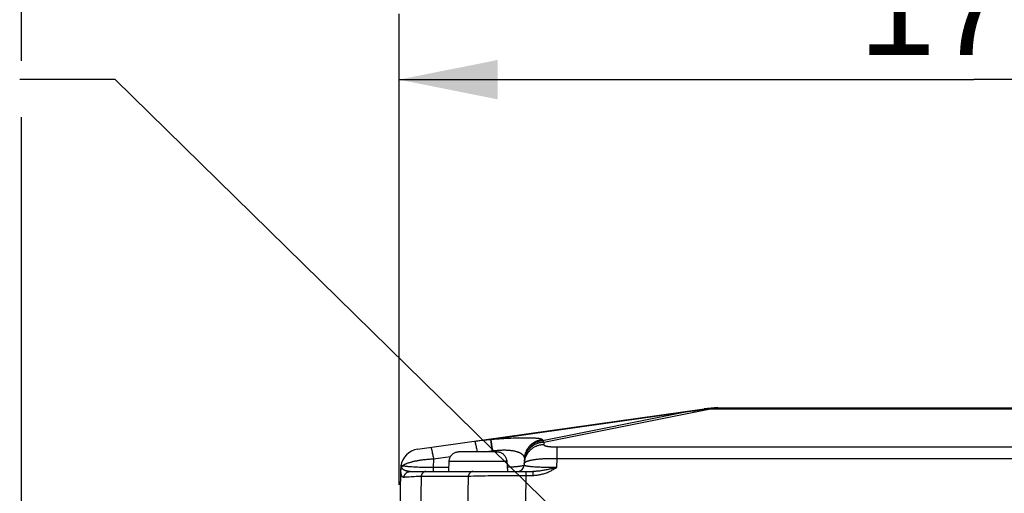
# Model space of a CAD drawing. Header units: millimetres. Extents: x 0 to 420, y 0 to 297.
# Tile 52 of 58: x 287 to 317, y 217 to 231. Entities that reach past the tile are written whole.
import ezdxf

# ---------------------------------------------------------------- set-up
doc = ezdxf.new("R2010")
doc.units = ezdxf.units.MM
doc.header["$LTSCALE"] = 23.1
doc.layers.get('0').update_dxf_attribs({"linetype": 'CONTINUOUS'})
for name, color, linetype in [('COMPONENTS', 7, 'CONTINUOUS'), ('DETAIL', 7, 'CONTINUOUS'), ('DIMENSION', 7, 'CONTINUOUS')]:
    doc.layers.add(name, color=color, linetype=linetype)
doc.styles.get("Standard").update_dxf_attribs({"font": 'arial.ttf'})
doc.dimstyles.new('DIMSTYLE_10', dxfattribs={"dimtxt": 3, "dimasz": 3, "dimexe": 0.18, "dimexo": 0.0625, "dimgap": 0.09, "dimtad": 1, "dimdec": 3, "dimlfac": 5, "dimdsep": 46, "dimtxsty": 'STANDARD', "dimblk": '_FILLED', "dimblk1": '_FILLED', "dimblk2": '_FILLED', "dimcen": 0.09, "dimadec": 0, "dimazin": 0, "dimtp": 0.5, "dimtm": 0.5, "dimtfac": 1, "dimtdec": 3, "dimtofl": 0, "dimtmove": 0, "dimatfit": 3, "dimldrblk": '_FILLED', "dimfxl": 1, "dimtolj": 1, "dimarcsym": 0})
doc.dimstyles.get("Standard").update_dxf_attribs({"dimtxt": 3, "dimasz": 3, "dimexe": 0.18, "dimexo": 0.0625, "dimgap": 0.09, "dimtad": 1, "dimdec": 3, "dimdsep": 46, "dimtxsty": 'STANDARD', "dimblk": '_FILLED', "dimblk1": '_FILLED', "dimblk2": '_FILLED', "dimcen": 0.09, "dimadec": 0, "dimazin": 0, "dimtol": 1, "dimtp": 0.001, "dimtm": 0.001, "dimtfac": 1, "dimtdec": 3, "dimtofl": 0, "dimtmove": 0, "dimatfit": 3, "dimldrblk": '_FILLED', "dimfxl": 1, "dimtolj": 1, "dimarcsym": 0})

# ---------------------------------------------------------------- blocks, each defined once
blk = doc.blocks.new('_FILLED')
at = {"color": 0, "linetype": 'BYBLOCK'}
blk.add_solid([(0, 0), (-1, 0.2), (-1, -0.2)], dxfattribs=at)
blk = doc.blocks.new('*D22')
at = {"layer": 'DIMENSION', "color": 2, "linetype": 'CONTINUOUS'}
for p, q in [((298.39, 216.822), (298.39, 231.166)), ((333.39, 223.517), (333.39, 231.166)), ((298.39, 229.166), (315.89, 229.166)), ((333.39, 229.166), (315.89, 229.166)), ((333.39, 220.01), (333.39, 221.741)), ((333.39, 217.67), (333.39, 218.9))]:
    blk.add_line(p, q, dxfattribs=at)
at = {"layer": 'DIMENSION', "color": 2, "linetype": 'CONTINUOUS', "xscale": 3, "yscale": 3, "zscale": 3, "rotation": 180}
blk.add_blockref('_FILLED', (298.39, 229.166), dxfattribs=at)
at = {"layer": 'DIMENSION', "color": 2, "linetype": 'CONTINUOUS', "xscale": 3, "yscale": 3, "zscale": 3}
blk.add_blockref('_FILLED', (333.39, 229.166), dxfattribs=at)
at = {"layer": 'DIMENSION', "color": 2, "linetype": 'CONTINUOUS', "insert": (315.89, 232.916), "char_height": 3, "width": 6.99257, "attachment_point": 2, "line_spacing_factor": 0.9}
blk.add_mtext('175', dxfattribs=at)
blk = doc.blocks.new('*D23')
at = {"layer": 'DIMENSION', "color": 2, "linetype": 'CONTINUOUS'}
for p, q in [((286.89, 229.739), (286.89, 241.166)), ((344.89, 232.233), (344.89, 241.166)), ((286.89, 239.166), (315.89, 239.166)), ((344.89, 239.166), (315.89, 239.166)), ((344.89, 227.154), (344.89, 230.311)), ((286.89, 202.556), (286.89, 228.023)), ((344.89, 202.426), (344.89, 224.957))]:
    blk.add_line(p, q, dxfattribs=at)
at = {"layer": 'DIMENSION', "color": 2, "linetype": 'CONTINUOUS', "xscale": 3, "yscale": 3, "zscale": 3, "rotation": 180}
blk.add_blockref('_FILLED', (286.89, 239.166), dxfattribs=at)
at = {"layer": 'DIMENSION', "color": 2, "linetype": 'CONTINUOUS', "xscale": 3, "yscale": 3, "zscale": 3}
blk.add_blockref('_FILLED', (344.89, 239.166), dxfattribs=at)
at = {"layer": 'DIMENSION', "color": 2, "linetype": 'CONTINUOUS', "insert": (315.89, 242.916), "char_height": 3, "width": 6.99257, "attachment_point": 2, "line_spacing_factor": 0.9}
blk.add_mtext('290', dxfattribs=at)

msp = doc.modelspace()

# ---------------------------------------------------------------- linework, layer by layer
at = {"layer": 'COMPONENTS', "color": 7, "linetype": 'CONTINUOUS'}
for p, q in [((298.95487, 217.90996), (307.68196, 219.13647)), ((307.26643, 219.06293), (307.38104, 219.08169)), ((307.38104, 219.08169), (307.49566, 219.1002)), ((307.49566, 219.1002), (307.6103, 219.11846)), ((307.6103, 219.11846), (307.68299, 219.1299)), ((307.68299, 219.1299), (307.7823, 219.14537)), ((308.09948, 219.16566), (323.67992, 219.16566)), ((300.2183, 217.83053), (300.19738, 217.82985)), ((301.3611, 217.83053), (300.2183, 217.83053)), ((299.90752, 217.57053), (299.8897, 217.23053)), ((299.90752, 217.57053), (299.91672, 217.57053)), ((299.91444, 217.54623), (299.91572, 217.57053)), ((299.91621, 217.5665), (299.91672, 217.57053)), ((299.91672, 217.57053), (299.92011, 217.59056)), ((301.66268, 217.57053), (301.6632, 217.5665)), ((301.66268, 217.57053), (301.67188, 217.57053)), ((301.66497, 217.54623), (301.66368, 217.57053)), ((301.67188, 217.57053), (301.6897, 217.23053)), ((302.2044, 217.62075), (302.19695, 217.423)), ((298.43659, 217.28359), (298.38976, 214.82894)), ((298.43692, 217.29751), (298.43659, 217.28358)), ((298.4382, 217.34062), (298.43692, 217.29751)), ((298.43854, 217.35045), (298.4382, 217.34062)), ((298.43873, 217.3551), (298.43854, 217.35045)), ((298.43886, 217.35807), (298.43873, 217.3551)), ((298.43894, 217.35958), (298.43886, 217.35807)), ((298.43902, 217.36119), (298.43894, 217.35958)), ((298.43913, 217.36292), (298.43902, 217.36119)), ((298.43925, 217.36481), (298.43913, 217.36292)), ((298.73149, 217.23053), (302.46638, 217.23053))]:
    msp.add_line(p, q, dxfattribs=at)
at = {"layer": 'COMPONENTS', "color": 9, "linetype": 'CONTINUOUS'}
for p, q in [((301.1693, 218.20603), (307.26643, 219.06293)), ((307.26643, 219.06293), (302.75371, 218.16366)), ((307.92634, 219.13647), (302.80107, 218.11513)), ((307.92634, 219.16066), (307.92634, 219.13647)), ((307.92634, 219.13647), (323.85307, 219.13647)), ((300.73587, 217.98899), (300.74188, 217.95921)), ((301.1693, 218.20603), (301.21531, 218.20993)), ((301.18816, 218.11051), (301.19159, 218.08589)), ((301.19159, 218.08589), (301.19517, 218.05885)), ((301.19517, 218.05885), (301.19886, 218.02951)), ((301.19757, 218.11131), (301.201, 218.0867)), ((301.19886, 218.02951), (301.20265, 217.99804)), ((301.201, 218.0867), (301.20458, 218.05965)), ((301.20265, 217.99804), (301.20652, 217.96459)), ((301.20458, 218.05965), (301.20827, 218.03032)), ((301.20827, 218.03032), (301.21206, 217.99885)), ((301.21206, 217.99885), (301.21593, 217.96539)), ((301.21531, 218.20993), (301.28856, 218.21588)), ((301.28856, 218.21588), (301.36194, 218.22153)), ((301.36194, 218.22153), (301.43523, 218.22685)), ((301.43523, 218.22685), (301.50825, 218.23183)), ((301.50825, 218.23183), (301.58069, 218.23644)), ((301.58069, 218.23644), (301.65226, 218.24065)), ((301.65226, 218.24065), (301.7228, 218.24447)), ((301.7228, 218.24447), (301.79208, 218.24787)), ((302.75486, 218.19414), (302.75371, 218.16366)), ((302.80107, 218.11513), (302.79836, 218.04317)), ((299.4021, 217.80154), (299.40811, 217.77176)), ((299.40811, 217.77176), (299.41425, 217.74002)), ((299.41425, 217.74002), (299.4205, 217.70646)), ((299.4205, 217.70646), (299.42683, 217.67127)), ((299.43641, 217.61578), (299.96012, 217.68938)), ((300.74188, 217.95921), (300.74802, 217.92747)), ((300.74802, 217.92747), (300.75427, 217.89391)), ((300.75427, 217.89391), (300.7606, 217.85872)), ((300.7606, 217.85872), (300.76551, 217.83053)), ((301.16953, 217.84977), (301.22782, 217.85491)), ((301.20652, 217.96459), (301.21045, 217.92933)), ((301.21045, 217.92933), (301.21442, 217.89244)), ((301.21442, 217.89244), (301.21842, 217.85411)), ((301.21593, 217.96539), (301.21986, 217.93013)), ((301.21986, 217.93013), (301.22384, 217.89324)), ((301.22384, 217.89324), (301.22783, 217.85491)), ((301.22782, 217.85491), (301.22691, 217.83053)), ((303.19008, 217.97854), (328.60066, 217.97856)), ((303.19008, 217.97854), (303.19008, 217.62842)), ((298.48597, 217.40249), (298.44457, 217.40184)), ((299.43641, 217.61578), (299.43132, 217.34918)), ((299.91444, 217.54623), (301.66497, 217.54623)), ((303.19009, 217.62842), (303.17956, 217.34918)), ((303.19009, 217.62842), (328.58932, 217.62842)), ((298.43659, 217.28358), (298.43647, 217.27561)), ((298.43648, 217.25082), (298.4366, 217.24394)), ((298.4366, 217.24394), (298.43677, 217.23718)), ((298.43677, 217.23718), (298.43699, 217.23052)), ((298.82615, 217.36394), (298.78274, 217.36668)), ((298.87119, 217.36143), (298.82615, 217.36394)), ((298.84596, 217.07906), (298.91344, 217.08213)), ((298.91767, 217.35915), (298.87119, 217.36143)), ((298.91344, 217.08213), (298.98529, 217.0851)), ((298.96544, 217.3571), (298.91767, 217.35915)), ((299.01434, 217.35528), (298.96544, 217.3571)), ((298.98529, 217.0851), (299.06131, 217.08791)), ((299.06131, 217.08791), (299.02976, 215.43391)), ((299.06131, 217.08791), (300.49567, 217.08791)), ((299.14086, 217.35177), (299.08959, 217.353)), ((299.19286, 217.35077), (299.14086, 217.35177)), ((299.24543, 217.35001), (299.19286, 217.35077)), ((299.29829, 217.34948), (299.24543, 217.35001)), ((299.35132, 217.34918), (299.29829, 217.34948)), ((299.40462, 217.34912), (299.35132, 217.34918)), ((299.89592, 217.34918), (299.40462, 217.34912)), ((299.43131, 217.34918), (299.43131, 217.23053)), ((300.49567, 217.08791), (300.47785, 216.01897)), ((300.49567, 217.08791), (300.57401, 217.09055)), ((300.57401, 217.09055), (300.65573, 217.09307)), ((300.65573, 217.09307), (300.7406, 217.09543)), ((300.7406, 217.09543), (300.82841, 217.09765)), ((300.82841, 217.09765), (300.91894, 217.09971)), ((300.91894, 217.09971), (301.01197, 217.10161)), ((301.01197, 217.10161), (301.10729, 217.10335)), ((301.10729, 217.10335), (301.20468, 217.10494)), ((301.20468, 217.10494), (301.30394, 217.10637)), ((301.30394, 217.10637), (301.40488, 217.10763)), ((301.40488, 217.10763), (301.50732, 217.10873)), ((301.50732, 217.10873), (301.61106, 217.10967)), ((301.61106, 217.10967), (301.71596, 217.11045)), ((301.71596, 217.11045), (301.82179, 217.11106)), ((301.78516, 217.36053), (301.7383, 217.35827)), ((301.83028, 217.36304), (301.78516, 217.36053)), ((301.82179, 217.11106), (301.92834, 217.11151)), ((301.87352, 217.36577), (301.83028, 217.36304)), ((301.92834, 217.11151), (302.03537, 217.1118)), ((302.03537, 217.1118), (302.14271, 217.11191)), ((302.14271, 217.11191), (302.46638, 217.11187)), ((302.25013, 217.11187), (302.2367, 216.30658)), ((302.25013, 217.23053), (302.25013, 217.11187)), ((302.46638, 217.23053), (302.46638, 217.11187)), ((302.55302, 217.3634), (302.51251, 217.36601)), ((302.59519, 217.361), (302.55302, 217.3634)), ((302.63885, 217.35881), (302.59519, 217.361)), ((302.68384, 217.35685), (302.63885, 217.35881)), ((302.72996, 217.35509), (302.68384, 217.35685)), ((302.77706, 217.35357), (302.72996, 217.35509)), ((302.82511, 217.35226), (302.77706, 217.35357)), ((302.87404, 217.35116), (302.82511, 217.35226)), ((302.92382, 217.35028), (302.87404, 217.35116)), ((302.97427, 217.34962), (302.92382, 217.35028)), ((303.02521, 217.34918), (302.97427, 217.34962)), ((303.07647, 217.34896), (303.02521, 217.34918)), ((303.12797, 217.34896), (303.07647, 217.34896)), ((303.17956, 217.34918), (303.12797, 217.34896)), ((298.78306, 217.07587), (298.84596, 217.07906))]:
    msp.add_line(p, q, dxfattribs=at)
for points in [[(307.68196, 219.13647), (307.69357, 219.13803), (307.70506, 219.13944), (307.71644, 219.14069), (307.72771, 219.14181), (307.73886, 219.14278), (307.74989, 219.14362), (307.76081, 219.14433), (307.77162, 219.14491), (307.7823, 219.14537)], [(307.7823, 219.14537), (307.79754, 219.14491), (307.81297, 219.14433), (307.82859, 219.14362), (307.8444, 219.14278), (307.86041, 219.14181), (307.87661, 219.14069), (307.89299, 219.13944), (307.90957, 219.13803), (307.92634, 219.13647)], [(300.68667, 218.15334), (300.74119, 218.16082), (300.79549, 218.16788), (300.84956, 218.17454), (300.90342, 218.1808), (300.95705, 218.18665), (301.01045, 218.1921), (301.06363, 218.19715), (301.11658, 218.20179), (301.1693, 218.20603)], [(300.68667, 218.15334), (300.68801, 218.15316), (300.68945, 218.15225), (300.69098, 218.15061), (300.69262, 218.14824), (300.69435, 218.14515), (300.69617, 218.14134), (300.69809, 218.13682), (300.70009, 218.13158), (300.70218, 218.12565), (300.70435, 218.11902), (300.70661, 218.1117), (300.70894, 218.1037), (300.71135, 218.09504), (300.71383, 218.08571), (300.71637, 218.07575), (300.71899, 218.06514), (300.72166, 218.05392), (300.7244, 218.04209), (300.72719, 218.02966), (300.73004, 218.01666), (300.73293, 218.0031), (300.73587, 217.98899)], [(301.1693, 218.20603), (301.17029, 218.20397), (301.17134, 218.20116), (301.17245, 218.19758), (301.17361, 218.19326), (301.17484, 218.1882), (301.17612, 218.1824), (301.17745, 218.17586), (301.17884, 218.16861), (301.18028, 218.16064), (301.18177, 218.15197), (301.1833, 218.14261), (301.18488, 218.13257), (301.1865, 218.12187), (301.18816, 218.11051)], [(301.17871, 218.20684), (301.1797, 218.20478), (301.18075, 218.20196), (301.18186, 218.19839), (301.18303, 218.19407), (301.18425, 218.189), (301.18553, 218.1832), (301.18687, 218.17667), (301.18825, 218.16941), (301.18969, 218.16145), (301.19118, 218.15278), (301.19271, 218.14342), (301.19429, 218.13338), (301.19591, 218.12267), (301.19757, 218.11131)], [(301.79208, 218.24787), (301.86007, 218.25085), (301.89358, 218.25219), (301.92674, 218.25342), (301.95957, 218.25454), (301.99205, 218.25556), (302.02415, 218.25646), (302.05586, 218.25726), (302.08719, 218.25794), (302.11806, 218.25851), (302.14849, 218.25897), (302.17846, 218.25931), (302.20791, 218.25953), (302.23685, 218.25962), (302.26527, 218.25961), (302.29311, 218.25946), (302.32038, 218.2592), (302.34708, 218.25881), (302.37313, 218.25829), (302.39854, 218.25764), (302.42332, 218.25687), (302.44738, 218.25597), (302.47073, 218.25493), (302.49336, 218.25376), (302.51521, 218.25246), (302.53627, 218.25103), (302.55654, 218.24946), (302.57595, 218.24776), (302.59449, 218.24591), (302.61216, 218.24394), (302.6289, 218.24182), (302.64469, 218.23957), (302.65954, 218.23718), (302.67338, 218.23466), (302.68621, 218.232), (302.69803, 218.2292), (302.70877, 218.22627), (302.71842, 218.22321), (302.727, 218.22002), (302.73445, 218.21669), (302.74076, 218.21324), (302.74594, 218.20966), (302.74994, 218.20596), (302.75276, 218.20214), (302.75439, 218.1982), (302.75486, 218.19414)], [(302.79836, 218.04317), (302.77791, 218.04284), (302.7575, 218.04182), (302.73712, 218.04012), (302.71682, 218.03772), (302.69662, 218.03464), (302.67653, 218.03089), (302.65658, 218.02645), (302.6368, 218.02135), (302.61721, 218.01558), (302.59783, 218.00915), (302.57867, 218.00208), (302.55978, 217.99436), (302.54116, 217.986), (302.52284, 217.97703), (302.50484, 217.96744), (302.48718, 217.95725), (302.46988, 217.94646), (302.45297, 217.93511), (302.43645, 217.92318), (302.42036, 217.91071), (302.4047, 217.8977), (302.3895, 217.88417), (302.37478, 217.87013), (302.36055, 217.8556), (302.34682, 217.84061), (302.33362, 217.82515), (302.32096, 217.80926), (302.30886, 217.79296), (302.29732, 217.77625), (302.28636, 217.75916), (302.276, 217.74172), (302.26625, 217.72393), (302.25711, 217.70582), (302.2486, 217.68742), (302.24074, 217.66874), (302.23351, 217.6498), (302.22695, 217.63063), (302.22104, 217.61125), (302.21581, 217.59168), (302.21126, 217.57195), (302.20738, 217.55207), (302.20419, 217.53207), (302.2017, 217.51198), (302.19989, 217.49181), (302.19878, 217.4716)], [(302.80107, 218.11513), (302.78062, 218.1148), (302.76021, 218.11378), (302.73983, 218.11208), (302.71953, 218.10968), (302.69933, 218.1066), (302.67924, 218.10285), (302.65929, 218.09841), (302.63951, 218.09331), (302.61992, 218.08754), (302.60054, 218.08111), (302.58138, 218.07403), (302.56249, 218.06631), (302.54387, 218.05796), (302.52555, 218.04899), (302.50755, 218.0394), (302.48989, 218.02921), (302.47259, 218.01842), (302.45568, 218.00706), (302.43916, 217.99514), (302.42307, 217.98267), (302.40741, 217.96966), (302.39221, 217.95613), (302.37749, 217.94209), (302.36326, 217.92756), (302.34953, 217.91256), (302.33633, 217.89711), (302.32367, 217.88122), (302.31157, 217.86492), (302.30003, 217.84821), (302.28907, 217.83112), (302.27871, 217.81367), (302.26896, 217.79589), (302.25982, 217.77778), (302.25132, 217.75938), (302.24345, 217.7407), (302.23622, 217.72176), (302.22966, 217.70259), (302.22375, 217.68321), (302.21852, 217.66364), (302.21397, 217.6439), (302.21009, 217.62403), (302.20691, 217.60403), (302.20441, 217.58394), (302.2026, 217.56377), (302.20149, 217.54355)], [(302.75371, 218.16366), (302.73308, 218.16162), (302.71253, 218.15887), (302.69209, 218.15541), (302.67179, 218.15125), (302.65164, 218.1464), (302.63167, 218.14085), (302.6119, 218.13462), (302.59236, 218.12771), (302.57308, 218.12014), (302.55407, 218.1119), (302.53535, 218.10302), (302.51696, 218.09349), (302.4989, 218.08334), (302.48121, 218.07257), (302.4639, 218.0612), (302.447, 218.04924), (302.43052, 218.03671), (302.41449, 218.02361), (302.39892, 218.00997), (302.38383, 217.99581), (302.36924, 217.98113), (302.35517, 217.96596), (302.34164, 217.95031), (302.32866, 217.9342), (302.31624, 217.91766), (302.3044, 217.9007), (302.29316, 217.88335), (302.28252, 217.86561), (302.27251, 217.84752), (302.26313, 217.8291), (302.2544, 217.81036), (302.24632, 217.79134), (302.2389, 217.77204), (302.23216, 217.75251), (302.2261, 217.73275), (302.22073, 217.71279), (302.21605, 217.69267), (302.21207, 217.67239), (302.2088, 217.65199), (302.20624, 217.63148), (302.20439, 217.61091), (302.20325, 217.59028)], [(302.75486, 218.19414), (302.73423, 218.19209), (302.71368, 218.18934), (302.69324, 218.18589), (302.67293, 218.18173), (302.65278, 218.17687), (302.63281, 218.17133), (302.61305, 218.1651), (302.59351, 218.15819), (302.57423, 218.15061), (302.55521, 218.14238), (302.5365, 218.13349), (302.5181, 218.12397), (302.50005, 218.11382), (302.48236, 218.10305), (302.46505, 218.09168), (302.44815, 218.07972), (302.43167, 218.06718), (302.41564, 218.05409), (302.40007, 218.04045), (302.38498, 218.02628), (302.37039, 218.01161), (302.35632, 217.99643), (302.34279, 217.98079), (302.3298, 217.96468), (302.31738, 217.94814), (302.30555, 217.93118), (302.29431, 217.91382), (302.28367, 217.89609), (302.27366, 217.878), (302.26428, 217.85957), (302.25554, 217.84084), (302.24746, 217.82181), (302.24005, 217.80252), (302.23331, 217.78298), (302.22725, 217.76323), (302.22187, 217.74327), (302.2172, 217.72314), (302.21322, 217.70287), (302.20995, 217.68246), (302.20739, 217.66196), (302.20554, 217.64138), (302.2044, 217.62075)], [(302.75371, 218.16366), (302.75899, 218.15976), (302.76428, 218.15549), (302.76956, 218.15085), (302.77483, 218.14583), (302.78009, 218.14044), (302.78534, 218.13468), (302.79059, 218.12854), (302.79584, 218.12202), (302.80107, 218.11513)], [(302.79836, 218.04317), (302.79846, 218.04124), (302.7989, 218.03932), (302.79969, 218.0374), (302.80082, 218.03549), (302.8023, 218.03358), (302.80412, 218.03169), (302.80627, 218.02981), (302.80876, 218.02794), (302.81158, 218.02608), (302.81473, 218.02424), (302.81822, 218.02242), (302.82201, 218.02062), (302.82613, 218.01884), (302.83057, 218.01709), (302.83531, 218.01536), (302.84035, 218.01365), (302.8457, 218.01197), (302.85134, 218.01033), (302.85726, 218.00871), (302.86347, 218.00712), (302.86995, 218.00557), (302.8767, 218.00405), (302.88372, 218.00256), (302.89098, 218.00111), (302.8985, 217.9997), (302.90626, 217.99833), (302.91425, 217.99699), (302.92247, 217.9957), (302.93091, 217.99445), (302.93956, 217.99324), (302.94841, 217.99207), (302.95747, 217.99095), (302.96671, 217.98987), (302.97613, 217.98884), (302.98573, 217.98786), (302.99549, 217.98692), (303.00541, 217.98602), (303.01548, 217.98518), (303.02568, 217.98439), (303.03602, 217.98364), (303.04649, 217.98294), (303.05707, 217.98229), (303.06776, 217.9817), (303.07856, 217.98115), (303.08944, 217.98066), (303.1004, 217.98021), (303.11145, 217.97982), (303.12255, 217.97948), (303.13371, 217.97919), (303.14493, 217.97896), (303.15618, 217.97877), (303.16745, 217.97864), (303.17875, 217.97856), (303.19008, 217.97854)], [(299.3529, 217.96589), (299.35424, 217.96571), (299.35568, 217.9648), (299.35722, 217.96316), (299.35885, 217.96079), (299.36058, 217.9577), (299.36241, 217.95389), (299.36432, 217.94937), (299.36632, 217.94413), (299.36841, 217.9382), (299.37059, 217.93157), (299.37284, 217.92425), (299.37517, 217.91625), (299.37758, 217.90759), (299.38006, 217.89827), (299.3826, 217.8883), (299.38522, 217.87769), (299.3879, 217.86647), (299.39063, 217.85464), (299.39342, 217.84221), (299.39627, 217.82921), (299.39916, 217.81565), (299.4021, 217.80154)], [(300.98388, 217.83053), (301.0215, 217.83479), (301.07108, 217.84012), (301.12042, 217.84511), (301.16953, 217.84977)], [(301.22782, 217.85491), (301.25074, 217.85838), (301.27369, 217.86163), (301.29665, 217.86468), (301.31962, 217.86753), (301.34259, 217.87017), (301.36553, 217.87259), (301.38845, 217.8748), (301.41132, 217.8768), (301.43411, 217.87857), (301.4568, 217.88012), (301.47937, 217.88144), (301.50181, 217.88253), (301.52409, 217.88339), (301.5462, 217.88402), (301.56812, 217.88442), (301.58983, 217.88459), (301.61134, 217.88453), (301.63264, 217.88423), (301.65374, 217.88371), (301.67461, 217.88295), (301.69527, 217.88195), (301.71572, 217.88072), (301.73593, 217.87925), (301.75591, 217.87754), (301.77565, 217.87558), (301.79512, 217.87339), (301.81431, 217.87095), (301.83322, 217.86827), (301.85182, 217.86534), (301.87011, 217.86216), (301.88807, 217.85874), (301.90568, 217.85507), (301.92295, 217.85114), (301.93984, 217.84697), (301.95636, 217.84254), (301.97248, 217.83787), (301.9882, 217.83294), (302.0035, 217.82775), (302.01836, 217.82231), (302.03277, 217.81662), (302.04671, 217.81067), (302.06016, 217.80447), (302.07312, 217.79802), (302.08556, 217.79132), (302.09748, 217.78437), (302.10884, 217.77717), (302.11964, 217.76972), (302.12987, 217.76204), (302.1395, 217.75412), (302.14852, 217.74595), (302.15692, 217.73756), (302.16468, 217.72894), (302.17179, 217.72009), (302.17823, 217.71103), (302.184, 217.70176), (302.18907, 217.69227), (302.19344, 217.6826), (302.1971, 217.67273), (302.20004, 217.66266), (302.20224, 217.65243), (302.20371, 217.64205), (302.20443, 217.63149), (302.2044, 217.62075)], [(298.44276, 217.39133), (298.44275, 217.39114), (298.44279, 217.39078), (298.44287, 217.39021), (298.44301, 217.38945), (298.4432, 217.38847), (298.44346, 217.38727), (298.44379, 217.38586), (298.4442, 217.38422), (298.44469, 217.38238), (298.44527, 217.38035), (298.44595, 217.37811), (298.44673, 217.37569), (298.44762, 217.37312), (298.44862, 217.37036), (298.44975, 217.36744), (298.45101, 217.36438), (298.45242, 217.36118)], [(298.46602, 217.33792), (298.46927, 217.34471), (298.47227, 217.35161), (298.47502, 217.35863), (298.4775, 217.36574), (298.47973, 217.37295), (298.48169, 217.38023), (298.48338, 217.3876), (298.48481, 217.39502), (298.48597, 217.40249)], [(298.48597, 217.40249), (298.49494, 217.40942), (298.50467, 217.41632), (298.51513, 217.42319), (298.52632, 217.43001), (298.53822, 217.43677), (298.55083, 217.44349), (298.56414, 217.45014), (298.57813, 217.45672), (298.59279, 217.46324), (298.60811, 217.46968), (298.62408, 217.47604), (298.64068, 217.48231), (298.65789, 217.4885), (298.67571, 217.49459), (298.69412, 217.50058), (298.71311, 217.50647), (298.73265, 217.51224), (298.75274, 217.51791), (298.77335, 217.52346), (298.79448, 217.52889), (298.8161, 217.5342), (298.8382, 217.53938), (298.86076, 217.54443), (298.88377, 217.54934), (298.9072, 217.55411), (298.93104, 217.55874), (298.95526, 217.56322), (298.97987, 217.56756), (299.00482, 217.57174), (299.03011, 217.57577), (299.05572, 217.57963), (299.08162, 217.58334), (299.1078, 217.58689), (299.13424, 217.59026), (299.16092, 217.59347), (299.18782, 217.59651), (299.21492, 217.59937), (299.2422, 217.60206), (299.26964, 217.60457), (299.2972, 217.6069), (299.32488, 217.60904), (299.35266, 217.611), (299.38053, 217.61278), (299.40845, 217.61437), (299.43641, 217.61578)], [(298.78274, 217.36668), (298.74116, 217.36964), (298.72112, 217.3712), (298.70161, 217.37281), (298.68267, 217.37448), (298.6643, 217.37619), (298.64653, 217.37795), (298.62937, 217.37976), (298.61285, 217.38162), (298.59696, 217.38352), (298.58173, 217.38546), (298.56718, 217.38746), (298.55333, 217.38949), (298.54019, 217.39156), (298.52779, 217.39369), (298.51615, 217.39583), (298.50529, 217.39801), (298.49523, 217.40022), (298.48597, 217.40249)], [(299.42683, 217.67127), (299.43321, 217.6346), (299.4364, 217.61578)], [(302.19695, 217.423), (302.19641, 217.42058), (302.19497, 217.41816), (302.19264, 217.41574), (302.18941, 217.41334), (302.1853, 217.41097), (302.18032, 217.40861), (302.17446, 217.40627), (302.16774, 217.40396), (302.16016, 217.40168), (302.15175, 217.39942), (302.1425, 217.3972), (302.13244, 217.39501), (302.12158, 217.39285), (302.10993, 217.39073), (302.0975, 217.38865), (302.08432, 217.3866), (302.07039, 217.38461), (302.05574, 217.38265), (302.04039, 217.38073), (302.02435, 217.37887), (302.00763, 217.37705), (301.99027, 217.37528), (301.97228, 217.37357), (301.95367, 217.3719), (301.93447, 217.37028), (301.9147, 217.36873), (301.89437, 217.36722), (301.87352, 217.36577)], [(302.51251, 217.36601), (302.47379, 217.36883), (302.45513, 217.37031), (302.43698, 217.37185), (302.41935, 217.37343), (302.40225, 217.37507), (302.38571, 217.37675), (302.36975, 217.37848), (302.35439, 217.38025), (302.33964, 217.38207), (302.32553, 217.38393), (302.31207, 217.38583), (302.29928, 217.38777), (302.28718, 217.38975), (302.27578, 217.39177), (302.26509, 217.39383), (302.25513, 217.39592), (302.24592, 217.39803), (302.23747, 217.40019), (302.22979, 217.40237), (302.2229, 217.40457), (302.21681, 217.40681), (302.21151, 217.40906), (302.20701, 217.41134), (302.20334, 217.41364), (302.20048, 217.41596), (302.19847, 217.41827), (302.19729, 217.42062), (302.19695, 217.423)], [(302.19878, 217.4716), (302.19941, 217.47681), (302.2009, 217.48201), (302.20325, 217.48718), (302.20646, 217.49232), (302.21052, 217.49741), (302.21543, 217.50247), (302.22118, 217.50748), (302.22777, 217.51243), (302.23518, 217.51732), (302.24342, 217.52216), (302.25247, 217.52693), (302.26232, 217.53163), (302.27296, 217.53626), (302.28438, 217.54081), (302.29656, 217.54528), (302.3095, 217.54967), (302.32318, 217.55397), (302.33759, 217.55817), (302.35271, 217.56228), (302.36853, 217.56629), (302.38503, 217.5702), (302.40219, 217.57401), (302.42, 217.5777), (302.43844, 217.58129), (302.4575, 217.58476), (302.47715, 217.58812), (302.49738, 217.59136), (302.51817, 217.59448), (302.53949, 217.59747), (302.56134, 217.60034), (302.5837, 217.60309), (302.60653, 217.6057), (302.62983, 217.60819), (302.65357, 217.61055), (302.67774, 217.61277), (302.7023, 217.61485), (302.72725, 217.61681), (302.75256, 217.61862), (302.77822, 217.6203), (302.8042, 217.62183), (302.83048, 217.62323), (302.85704, 217.62449), (302.88387, 217.6256), (302.91093, 217.62657), (302.93822, 217.6274), (302.9657, 217.62809), (302.99336, 217.62863), (303.02118, 217.62903), (303.04912, 217.62929), (303.07718, 217.6294), (303.10532, 217.62937), (303.13354, 217.6292), (303.1618, 217.62888), (303.19009, 217.62842)], [(298.43647, 217.27561), (298.43642, 217.27068), (298.4364, 217.26573), (298.4364, 217.26078), (298.43643, 217.2558), (298.43648, 217.25082)], [(298.43901, 217.27368), (298.4378, 217.26609), (298.43695, 217.25847), (298.43648, 217.25082)], [(298.45242, 217.36118), (298.44927, 217.35417), (298.44647, 217.34704), (298.44402, 217.33981), (298.44192, 217.3325), (298.44019, 217.32511), (298.43881, 217.31765), (298.4378, 217.31015), (298.43715, 217.30262), (298.43692, 217.29751)], [(298.43699, 217.23052), (298.43791, 217.2123), (298.43928, 217.19505), (298.44109, 217.17875), (298.44339, 217.16334), (298.44618, 217.14888), (298.4494, 217.1356), (298.45303, 217.12359), (298.45708, 217.11275), (298.46151, 217.10299), (298.46629, 217.09436), (298.47141, 217.08681), (298.47689, 217.08019), (298.48271, 217.07448), (298.48886, 217.0697), (298.49535, 217.06573), (298.50217, 217.06258), (298.50931, 217.06025), (298.51677, 217.05865), (298.52456, 217.05778), (298.53265, 217.05764), (298.54105, 217.05824)], [(298.46602, 217.33792), (298.46166, 217.33131), (298.45762, 217.32453), (298.45391, 217.3176), (298.45054, 217.31054), (298.44752, 217.30336), (298.44486, 217.29606), (298.44255, 217.28868), (298.4406, 217.28121), (298.43901, 217.27368)], [(298.45242, 217.36118), (298.45359, 217.35865), (298.45485, 217.3561), (298.45619, 217.35353), (298.45761, 217.35096), (298.45912, 217.34837), (298.46072, 217.34577), (298.4624, 217.34316), (298.46417, 217.34055)], [(298.47416, 217.32723), (298.47273, 217.32898), (298.47133, 217.33075), (298.46995, 217.33252), (298.46861, 217.33431), (298.4673, 217.33611), (298.46417, 217.34055)], [(298.73149, 217.23053), (298.71853, 217.2307), (298.70553, 217.23122), (298.6925, 217.23211), (298.67947, 217.23338), (298.66646, 217.23502), (298.65341, 217.23707), (298.64038, 217.23953), (298.62737, 217.24242), (298.61436, 217.24576), (298.60138, 217.24957), (298.58847, 217.25385), (298.57558, 217.25867), (298.56274, 217.26406), (298.55005, 217.27002), (298.53761, 217.27656), (298.52543, 217.28373), (298.51367, 217.2915), (298.50259, 217.29976), (298.4923, 217.30845), (298.48281, 217.3176), (298.47417, 217.32723)], [(298.54104, 217.05824), (298.54238, 217.0668), (298.54407, 217.0753), (298.54611, 217.08371), (298.5485, 217.09202), (298.55124, 217.10022), (298.55432, 217.10828), (298.55773, 217.1162), (298.56146, 217.12396), (298.56552, 217.13154), (298.56989, 217.13894), (298.57456, 217.14612), (298.57953, 217.15309), (298.58478, 217.15983), (298.59032, 217.16633), (298.59611, 217.17257), (298.60216, 217.17854), (298.60846, 217.18424), (298.61498, 217.18964), (298.62173, 217.19475), (298.62868, 217.19955), (298.63583, 217.20402), (298.64315, 217.20818), (298.65065, 217.21199), (298.65829, 217.21547), (298.66607, 217.2186), (298.67398, 217.22137), (298.68199, 217.22379), (298.6901, 217.22584), (298.69828, 217.22752), (298.70653, 217.22883), (298.71482, 217.22977), (298.72315, 217.23034), (298.73149, 217.23053)], [(299.08959, 217.353), (299.03919, 217.35446), (299.01434, 217.35528)], [(299.20788, 217.23053), (299.20063, 217.2303), (299.1934, 217.22963), (299.1862, 217.22851), (299.17904, 217.22694), (299.17196, 217.22493), (299.16495, 217.22249), (299.15804, 217.21962), (299.15124, 217.21632), (299.14457, 217.2126), (299.13804, 217.20848), (299.13167, 217.20395), (299.12547, 217.19903), (299.11945, 217.19374), (299.11364, 217.18808), (299.10803, 217.18207), (299.10265, 217.17571), (299.09751, 217.16903), (299.09261, 217.16204), (299.08797, 217.15475), (299.0836, 217.14719), (299.07951, 217.13936), (299.07571, 217.13129), (299.07221, 217.12299), (299.06901, 217.11448), (299.06612, 217.10578), (299.06355, 217.09692), (299.06131, 217.08791)], [(300.64224, 217.23053), (300.63499, 217.2303), (300.62776, 217.22963), (300.62056, 217.22851), (300.61341, 217.22694), (300.60632, 217.22493), (300.59931, 217.22249), (300.5924, 217.21962), (300.5856, 217.21632), (300.57893, 217.2126), (300.5724, 217.20848), (300.56603, 217.20395), (300.55983, 217.19903), (300.55382, 217.19374), (300.548, 217.18808), (300.54239, 217.18207), (300.53701, 217.17571), (300.53187, 217.16903), (300.52697, 217.16204), (300.52233, 217.15475), (300.51797, 217.14719), (300.51388, 217.13936), (300.51008, 217.13129), (300.50657, 217.12299), (300.50337, 217.11448), (300.50049, 217.10578), (300.49792, 217.09692), (300.49567, 217.08791)], [(301.7383, 217.35827), (301.68988, 217.35624), (301.68313, 217.35599)], [(302.93004, 217.28985), (302.89679, 217.28288), (302.86462, 217.27641), (302.83353, 217.27043), (302.80355, 217.26494), (302.77462, 217.25992), (302.7466, 217.25534), (302.71946, 217.25119), (302.6932, 217.24746), (302.66767, 217.24414), (302.64284, 217.24119), (302.61874, 217.23863), (302.59525, 217.23644), (302.57236, 217.2346), (302.55009, 217.23311), (302.52836, 217.23197), (302.50716, 217.23116), (302.4865, 217.23068), (302.46638, 217.23053)], [(302.46638, 217.11187), (302.49149, 217.11216), (302.51691, 217.11313), (302.54264, 217.11476), (302.56869, 217.11705), (302.59505, 217.12001), (302.62171, 217.12369), (302.64865, 217.12808), (302.6759, 217.1332), (302.70346, 217.13909), (302.73131, 217.14575), (302.75948, 217.15319), (302.788, 217.16149), (302.8169, 217.17066), (302.84615, 217.18068), (302.8758, 217.19168), (302.90586, 217.20366), (302.93631, 217.21661), (302.96716, 217.23053)], [(303.17956, 217.34918), (303.15244, 217.34224), (303.12498, 217.33531), (303.09719, 217.32841), (303.06889, 217.32152), (303.0403, 217.3147), (303.01205, 217.3081), (302.98435, 217.30178), (302.95701, 217.29569), (302.93004, 217.28985)], [(302.96716, 217.23053), (302.99163, 217.24223), (303.016, 217.25439), (303.04028, 217.26702), (303.06461, 217.28022), (303.08885, 217.29388), (303.11251, 217.30764), (303.13544, 217.32138), (303.15779, 217.33523), (303.17956, 217.34918)], [(298.54105, 217.05824), (298.55943, 217.06009), (298.57916, 217.06194), (298.60023, 217.06379), (298.6226, 217.06559), (298.64627, 217.06737), (298.6712, 217.06912), (298.69737, 217.07086)], [(298.69737, 217.07086), (298.75333, 217.07422), (298.78306, 217.07587)]]:
    msp.add_lwpolyline(points, dxfattribs=at)
at = {"layer": 'COMPONENTS', "color": 7, "linetype": 'CONTINUOUS'}
for points in [[(307.7823, 219.14537), (307.79826, 219.14775), (307.81424, 219.14997), (307.83022, 219.15201), (307.84622, 219.15388), (307.86223, 219.15558), (307.87825, 219.15711), (307.89427, 219.15846), (307.9103, 219.15965), (307.92634, 219.16066)], [(299.92011, 217.59056), (299.92488, 217.61025), (299.93101, 217.62961), (299.93859, 217.64877), (299.94753, 217.6676), (299.95766, 217.68565), (299.969, 217.70284), (299.98152, 217.71925), (299.99501, 217.73467), (300.0094, 217.74902), (300.02476, 217.76237), (300.04107, 217.77468), (300.05843, 217.78601), (300.07674, 217.79629), (300.09569, 217.80529), (300.11534, 217.81294), (300.13563, 217.81931), (300.15612, 217.82426), (300.17665, 217.82776), (300.19738, 217.82985)], [(301.3611, 217.83053), (301.38203, 217.82985), (301.40275, 217.82776), (301.42329, 217.82426), (301.44377, 217.81931), (301.46407, 217.81294), (301.48371, 217.80529), (301.50267, 217.79629), (301.52098, 217.78601), (301.53833, 217.77468), (301.55464, 217.76237), (301.57, 217.74902), (301.58439, 217.73467), (301.59788, 217.71925), (301.61041, 217.70284), (301.62174, 217.68565), (301.63187, 217.6676), (301.64082, 217.64877), (301.64839, 217.62961), (301.65453, 217.61025), (301.65929, 217.59056), (301.66268, 217.57053)], [(298.44276, 217.39134), (298.44237, 217.38933), (298.442, 217.38732), (298.44166, 217.38536), (298.44135, 217.38344), (298.44106, 217.38158), (298.4408, 217.37978), (298.44056, 217.37803), (298.44035, 217.37637), (298.44016, 217.37478), (298.43999, 217.37326), (298.43984, 217.37183), (298.43971, 217.37048), (298.4396, 217.36922), (298.43949, 217.36802), (298.4394, 217.36689), (298.43925, 217.36481)], [(299.91444, 217.54623), (299.91468, 217.5503), (299.91498, 217.55436), (299.91533, 217.55842), (299.91574, 217.56246), (299.91621, 217.5665)], [(301.6632, 217.5665), (301.66366, 217.56246), (301.66407, 217.55842), (301.66443, 217.55436), (301.66473, 217.5503), (301.66497, 217.54623)]]:
    msp.add_lwpolyline(points, dxfattribs=at)
for centre, radius, start, end in [((308.09948, 216.16566), 3, 90, 98), ((299.03837, 217.31579), 0.6, 98, 171.754457), ((298.24664, 217.43053), 0.2, 348.700887, 351.754456), ((301.99709, 217.43053), 0.2, 270.000012, 357.843074)]:
    msp.add_arc(centre, radius, start, end, dxfattribs=at)

# ---------------------------------------------------------------- dimensions: what is measured, and where the dimension line sits
at = {"layer": 'DIMENSION', "color": 2, "linetype": 'CONTINUOUS'}
for base, p1, p2, picture, middle in [((344.8897, 239.16566), (286.8897, 202.55629), (344.8897, 202.42561), '*D23', (312.39342, 241.41566)), ((333.3897, 229.16566), (298.3897, 216.8225), (333.3897, 217.66952), '*D22', (312.39342, 231.41566))]:
    dim = msp.add_linear_dim(base=base, p1=p1, p2=p2, dimstyle='DIMSTYLE_10', dxfattribs=at)
    dim.commit()
    dim.dimension.update_dxf_attribs({"geometry": picture, "text_midpoint": middle, "dimtype": 160})

# ---------------------------------------------------------------- leaders
at = {"layer": 'DETAIL', "color": 2, "linetype": 'CONTINUOUS'}
msp.add_leader([(306.69162, 212.5526), (289.74804, 229.16566), (286.83665, 229.16566)], dimstyle='STANDARD', override={"dimtad": 0, "dimldrblk": 'DOT'}, dxfattribs=at)

doc.saveas('drawing.dxf')
